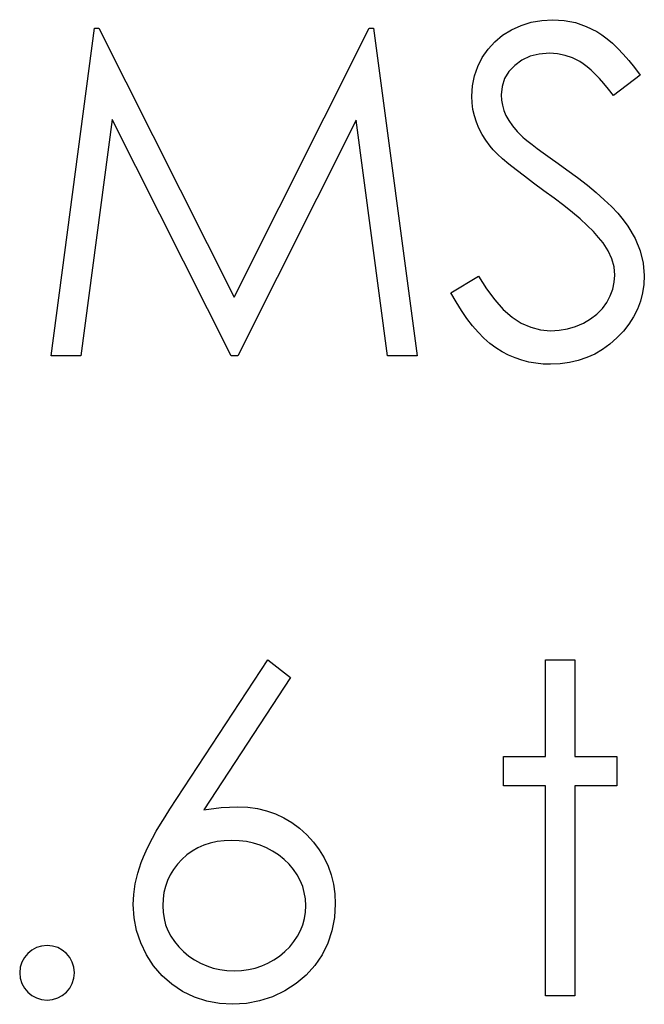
# Model space of a CAD drawing. Header units: inches. Extents: x 7.3 to 43.3, y -43.5 to -20.4.
# Tile 21 of 136: x 19.73 to 19.992, y -32.696 to -32.283. Entities that reach past the tile are written whole.
import ezdxf

# ---------------------------------------------------------------- set-up
doc = ezdxf.new("R2010")
doc.units = ezdxf.units.IN
doc.header["$LTSCALE"] = 0.5
doc.header["$MEASUREMENT"] = 0

msp = doc.modelspace()

# ---------------------------------------------------------------- linework, layer by layer
at = {"color": 7, "linetype": 'Continuous'}
for p, q in [((19.94484, -32.2836), (19.94923, -32.28283)), ((19.94923, -32.28283), (19.95381, -32.28255)), ((19.95381, -32.28255), (19.95381, -32.28255)), ((19.95381, -32.28255), (19.95867, -32.28285)), ((19.95867, -32.28285), (19.96339, -32.28379)), ((19.7432, -32.42388), (19.76139, -32.28608)), ((19.76139, -32.28608), (19.76139, -32.28608)), ((19.76139, -32.28608), (19.76315, -32.28608)), ((19.76315, -32.28608), (19.76315, -32.28608)), ((19.76315, -32.28608), (19.82004, -32.39915)), ((19.82004, -32.39915), (19.87679, -32.28608)), ((19.87679, -32.28608), (19.87679, -32.28608)), ((19.87679, -32.28608), (19.87859, -32.28608)), ((19.87859, -32.28608), (19.87859, -32.28608)), ((19.87859, -32.28608), (19.89689, -32.42388)), ((19.9328, -32.28912), (19.93653, -32.2868)), ((19.93653, -32.2868), (19.94059, -32.28495)), ((19.94059, -32.28495), (19.94484, -32.2836)), ((19.96339, -32.28379), (19.96791, -32.28537)), ((19.96791, -32.28537), (19.9723, -32.28755)), ((19.9723, -32.28755), (19.97448, -32.28893)), ((19.92949, -32.2918), (19.9328, -32.28912)), ((19.97448, -32.28893), (19.97666, -32.29056)), ((19.97666, -32.29056), (19.9789, -32.29246)), ((19.92422, -32.2984), (19.92665, -32.29492)), ((19.92665, -32.29492), (19.92949, -32.2918)), ((19.9789, -32.29246), (19.98116, -32.29461)), ((19.98116, -32.29461), (19.98345, -32.29704)), ((19.92231, -32.30218), (19.92422, -32.2984)), ((19.94092, -32.29953), (19.93788, -32.30174)), ((19.94434, -32.29795), (19.94092, -32.29953)), ((19.94818, -32.29699), (19.94434, -32.29795)), ((19.95243, -32.29668), (19.94818, -32.29699)), ((19.95582, -32.2969), (19.95243, -32.29668)), ((19.95243, -32.29668), (19.95243, -32.29668)), ((19.95908, -32.29754), (19.95582, -32.2969)), ((19.9622, -32.29862), (19.95908, -32.29754)), ((19.96518, -32.30013), (19.9622, -32.29862)), ((19.98345, -32.29704), (19.98577, -32.29972)), ((19.98577, -32.29972), (19.98815, -32.30267)), ((19.92096, -32.30615), (19.92231, -32.30218)), ((19.93788, -32.30174), (19.9354, -32.30439)), ((19.96667, -32.3011), (19.96518, -32.30013)), ((19.96827, -32.30231), (19.96667, -32.3011)), ((19.96993, -32.30375), (19.96827, -32.30231)), ((19.97164, -32.30541), (19.96993, -32.30375)), ((19.98815, -32.30267), (19.99052, -32.30588)), ((19.92013, -32.31035), (19.92096, -32.30615)), ((19.93363, -32.30734), (19.93258, -32.3106)), ((19.9354, -32.30439), (19.93363, -32.30734)), ((19.97346, -32.30728), (19.97164, -32.30541)), ((19.97534, -32.30941), (19.97346, -32.30728)), ((19.99052, -32.30588), (19.97934, -32.31435)), ((19.99052, -32.30588), (19.99052, -32.30588)), ((19.91986, -32.31471), (19.92013, -32.31035)), ((19.93258, -32.3106), (19.93222, -32.31413)), ((19.9773, -32.31176), (19.97534, -32.30941)), ((19.97934, -32.31435), (19.9773, -32.31176)), ((19.91997, -32.3175), (19.91986, -32.31471)), ((19.91986, -32.31471), (19.91986, -32.31471)), ((19.93222, -32.31413), (19.93222, -32.31413)), ((19.93222, -32.31413), (19.93233, -32.31634)), ((19.93233, -32.31634), (19.93272, -32.31852)), ((19.97934, -32.31435), (19.97934, -32.31435)), ((19.92032, -32.32026), (19.91997, -32.3175)), ((19.92093, -32.32296), (19.92032, -32.32026)), ((19.93272, -32.31852), (19.9333, -32.32067)), ((19.9333, -32.32067), (19.93415, -32.3228)), ((19.76881, -32.32451), (19.75564, -32.42388)), ((19.81874, -32.42388), (19.76881, -32.32451)), ((19.76881, -32.32451), (19.76881, -32.32451)), ((19.87127, -32.32473), (19.82153, -32.42388)), ((19.88447, -32.42388), (19.87127, -32.32473)), ((19.87127, -32.32473), (19.87127, -32.32473)), ((19.92179, -32.32558), (19.92093, -32.32296)), ((19.93415, -32.3228), (19.93534, -32.32495)), ((19.92286, -32.32821), (19.92179, -32.32558)), ((19.92419, -32.33075), (19.92286, -32.32821)), ((19.93534, -32.32495), (19.93691, -32.32719)), ((19.93691, -32.32719), (19.9389, -32.3295)), ((19.92576, -32.33323), (19.92419, -32.33075)), ((19.9389, -32.3295), (19.9413, -32.33193)), ((19.9413, -32.33193), (19.9413, -32.33193)), ((19.9413, -32.33193), (19.94221, -32.33273)), ((19.94221, -32.33273), (19.94351, -32.33378)), ((19.92756, -32.33569), (19.92576, -32.33323)), ((19.92888, -32.33723), (19.92756, -32.33569)), ((19.92756, -32.33569), (19.92756, -32.33569)), ((19.93062, -32.33903), (19.92888, -32.33723)), ((19.94351, -32.33378), (19.94522, -32.33508)), ((19.94522, -32.33508), (19.94735, -32.33668)), ((19.94735, -32.33668), (19.94986, -32.33853)), ((19.9328, -32.34101), (19.93062, -32.33903)), ((19.93542, -32.34325), (19.9328, -32.34101)), ((19.94986, -32.33853), (19.95279, -32.34063)), ((19.95279, -32.34063), (19.9561, -32.343)), ((19.93846, -32.34571), (19.93542, -32.34325)), ((19.9561, -32.343), (19.95982, -32.34565)), ((19.94191, -32.34838), (19.93846, -32.34571)), ((19.9458, -32.35131), (19.94191, -32.34838)), ((19.95982, -32.34565), (19.95982, -32.34565)), ((19.95982, -32.34565), (19.9643, -32.34894)), ((19.9643, -32.34894), (19.96841, -32.35211)), ((19.95014, -32.35443), (19.9458, -32.35131)), ((19.96841, -32.35211), (19.97214, -32.3552)), ((19.95447, -32.35758), (19.95014, -32.35443)), ((19.95014, -32.35443), (19.95014, -32.35443)), ((19.95847, -32.36061), (19.95447, -32.35758)), ((19.97214, -32.3552), (19.9755, -32.35821)), ((19.96209, -32.36354), (19.95847, -32.36061)), ((19.9755, -32.35821), (19.97851, -32.36111)), ((19.97851, -32.36111), (19.98116, -32.36393)), ((19.96537, -32.36633), (19.96209, -32.36354)), ((19.98116, -32.36393), (19.98345, -32.36666)), ((19.9683, -32.36903), (19.96537, -32.36633)), ((19.97089, -32.3716), (19.9683, -32.36903)), ((19.98345, -32.36666), (19.98536, -32.36931)), ((19.98536, -32.36931), (19.98839, -32.3745)), ((19.9731, -32.37406), (19.97089, -32.3716)), ((19.97498, -32.3764), (19.9731, -32.37406)), ((19.98839, -32.3745), (19.99055, -32.37969)), ((19.97713, -32.37974), (19.97498, -32.3764)), ((19.97498, -32.3764), (19.97498, -32.3764)), ((19.97868, -32.38308), (19.97713, -32.37974)), ((19.99055, -32.37969), (19.99184, -32.3849)), ((19.97962, -32.3865), (19.97868, -32.38308)), ((19.97992, -32.38993), (19.97962, -32.3865)), ((19.99184, -32.3849), (19.99229, -32.39012)), ((19.91102, -32.3973), (19.92267, -32.39031)), ((19.92267, -32.39031), (19.92267, -32.39031)), ((19.92267, -32.39031), (19.92601, -32.3957)), ((19.9797, -32.39294), (19.97992, -32.38993)), ((19.97992, -32.38993), (19.97992, -32.38993)), ((19.99229, -32.39012), (19.99212, -32.39382)), ((19.99229, -32.39012), (19.99229, -32.39012)), ((19.97909, -32.39583), (19.9797, -32.39294)), ((19.99212, -32.39382), (19.99157, -32.39741)), ((19.82004, -32.39915), (19.82004, -32.39915)), ((19.91323, -32.40122), (19.91102, -32.3973)), ((19.92601, -32.3957), (19.92946, -32.40036)), ((19.97655, -32.40144), (19.97802, -32.39868)), ((19.97802, -32.39868), (19.97909, -32.39583)), ((19.99157, -32.39741), (19.99069, -32.40086)), ((19.91547, -32.40483), (19.91323, -32.40122)), ((19.92946, -32.40036), (19.93305, -32.40431)), ((19.97468, -32.40401), (19.97655, -32.40144)), ((19.99069, -32.40086), (19.98942, -32.4042)), ((19.91776, -32.40817), (19.91547, -32.40483)), ((19.93305, -32.40431), (19.93678, -32.40754)), ((19.93678, -32.40754), (19.94061, -32.41005)), ((19.96976, -32.40834), (19.97241, -32.4063)), ((19.97241, -32.4063), (19.97468, -32.40401)), ((19.98781, -32.40743), (19.98583, -32.41052)), ((19.98942, -32.4042), (19.98781, -32.40743)), ((19.9201, -32.41121), (19.91776, -32.40817)), ((19.92251, -32.41397), (19.9201, -32.41121)), ((19.94061, -32.41005), (19.94459, -32.41184)), ((19.96005, -32.41248), (19.96344, -32.41149)), ((19.96344, -32.41149), (19.96673, -32.41008)), ((19.96673, -32.41008), (19.96976, -32.40834)), ((19.98583, -32.41052), (19.98351, -32.41347)), ((19.92496, -32.41643), (19.92251, -32.41397)), ((19.94459, -32.41184), (19.9487, -32.41292)), ((19.9487, -32.41292), (19.95292, -32.41328)), ((19.95292, -32.41328), (19.95654, -32.41309)), ((19.95292, -32.41328), (19.95292, -32.41328)), ((19.95654, -32.41309), (19.96005, -32.41248)), ((19.98351, -32.41347), (19.9808, -32.41632)), ((19.92745, -32.41861), (19.92496, -32.41643)), ((19.92999, -32.42048), (19.92745, -32.41861)), ((19.97785, -32.41891), (19.97476, -32.42117)), ((19.9808, -32.41632), (19.97785, -32.41891)), ((19.75564, -32.42388), (19.74319, -32.42388)), ((19.75564, -32.42388), (19.75564, -32.42388)), ((19.82153, -32.42388), (19.81874, -32.42388)), ((19.81874, -32.42388), (19.81874, -32.42388)), ((19.82153, -32.42388), (19.82153, -32.42388)), ((19.89689, -32.42388), (19.88447, -32.42388)), ((19.88447, -32.42388), (19.88447, -32.42388)), ((19.89689, -32.42388), (19.89689, -32.42388)), ((19.93261, -32.42211), (19.92999, -32.42048)), ((19.93529, -32.42352), (19.93261, -32.42211)), ((19.93805, -32.42471), (19.93529, -32.42352)), ((19.9715, -32.42308), (19.96811, -32.42462)), ((19.97476, -32.42117), (19.9715, -32.42308)), ((19.94086, -32.42567), (19.93805, -32.42471)), ((19.94376, -32.42645), (19.94086, -32.42567)), ((19.94674, -32.42697), (19.94376, -32.42645)), ((19.9498, -32.4273), (19.94674, -32.42697)), ((19.95292, -32.42741), (19.9498, -32.4273)), ((19.95695, -32.42725), (19.95292, -32.42741)), ((19.95292, -32.42741), (19.95292, -32.42741)), ((19.96082, -32.42672), (19.95695, -32.42725)), ((19.96454, -32.42584), (19.96082, -32.42672)), ((19.96811, -32.42462), (19.96454, -32.42584)), ((19.79305, -32.61446), (19.83417, -32.55158)), ((19.83418, -32.55158), (19.8437, -32.55906)), ((19.95077, -32.55158), (19.96314, -32.55158)), ((19.95077, -32.59221), (19.95077, -32.55158)), ((19.96314, -32.55158), (19.96314, -32.55158)), ((19.96314, -32.55158), (19.96314, -32.59221)), ((19.8437, -32.55906), (19.80729, -32.61474)), ((19.8437, -32.55906), (19.8437, -32.55906)), ((19.9331, -32.60458), (19.9331, -32.59221)), ((19.9331, -32.59221), (19.9331, -32.59221)), ((19.9331, -32.59221), (19.95077, -32.59221)), ((19.95077, -32.59221), (19.95077, -32.59221)), ((19.96314, -32.59221), (19.96314, -32.59221)), ((19.96314, -32.59221), (19.9808, -32.59221)), ((19.9808, -32.59221), (19.9808, -32.59221)), ((19.9808, -32.59221), (19.9808, -32.60458)), ((19.95077, -32.60458), (19.9331, -32.60458)), ((19.9331, -32.60458), (19.9331, -32.60458)), ((19.95077, -32.69291), (19.95077, -32.60458)), ((19.95077, -32.60458), (19.95077, -32.60458)), ((19.9808, -32.60458), (19.96314, -32.60458)), ((19.96314, -32.60458), (19.96314, -32.60458)), ((19.96314, -32.60458), (19.96314, -32.69291)), ((19.9808, -32.60458), (19.9808, -32.60458)), ((19.79098, -32.61766), (19.79305, -32.61446)), ((19.79305, -32.61446), (19.79305, -32.61446)), ((19.80729, -32.61474), (19.81458, -32.61374)), ((19.81458, -32.61374), (19.82156, -32.61341)), ((19.82156, -32.61341), (19.82156, -32.61341)), ((19.82156, -32.61341), (19.82576, -32.6136)), ((19.82576, -32.6136), (19.82979, -32.61416)), ((19.82979, -32.61416), (19.83365, -32.61507)), ((19.78904, -32.62075), (19.79098, -32.61766)), ((19.80729, -32.61474), (19.80729, -32.61474)), ((19.83365, -32.61507), (19.83735, -32.61636)), ((19.83735, -32.61636), (19.84088, -32.61802)), ((19.84088, -32.61802), (19.84428, -32.62004)), ((19.7873, -32.62371), (19.78904, -32.62075)), ((19.84428, -32.62004), (19.84748, -32.62244)), ((19.84748, -32.62244), (19.85054, -32.6252)), ((19.7843, -32.62931), (19.7857, -32.62658)), ((19.7857, -32.62658), (19.7873, -32.62371)), ((19.85054, -32.6252), (19.85333, -32.62823)), ((19.78303, -32.63191), (19.7843, -32.62931)), ((19.80475, -32.63066), (19.80238, -32.63204)), ((19.80729, -32.62953), (19.80475, -32.63066)), ((19.80999, -32.62868), (19.80729, -32.62953)), ((19.81284, -32.62804), (19.80999, -32.62868)), ((19.81582, -32.62768), (19.81284, -32.62804)), ((19.81897, -32.62754), (19.81582, -32.62768)), ((19.82214, -32.62768), (19.81897, -32.62754)), ((19.82518, -32.62804), (19.82214, -32.62768)), ((19.8281, -32.62868), (19.82518, -32.62804)), ((19.83092, -32.62953), (19.8281, -32.62868)), ((19.8336, -32.63066), (19.83092, -32.62953)), ((19.83616, -32.63204), (19.8336, -32.63066)), ((19.85333, -32.62823), (19.85576, -32.63144)), ((19.78101, -32.63679), (19.78195, -32.63442)), ((19.78195, -32.63442), (19.78303, -32.63191)), ((19.80014, -32.63367), (19.79804, -32.63555)), ((19.80238, -32.63204), (19.80014, -32.63367)), ((19.83862, -32.63367), (19.83616, -32.63204)), ((19.84097, -32.63555), (19.83862, -32.63367)), ((19.85576, -32.63144), (19.8578, -32.6348)), ((19.8578, -32.6348), (19.85946, -32.63834)), ((19.77955, -32.64137), (19.78101, -32.63679)), ((19.79617, -32.63759), (19.79454, -32.63977)), ((19.79804, -32.63555), (19.79617, -32.63759)), ((19.84309, -32.63759), (19.84097, -32.63555)), ((19.84494, -32.63977), (19.84309, -32.63759)), ((19.85946, -32.63834), (19.86076, -32.64206)), ((19.7785, -32.64584), (19.77955, -32.64137)), ((19.79316, -32.64204), (19.79202, -32.64441)), ((19.79454, -32.63977), (19.79316, -32.64204)), ((19.84651, -32.64204), (19.84494, -32.63977)), ((19.84781, -32.64441), (19.84651, -32.64204)), ((19.86076, -32.64206), (19.8617, -32.64596)), ((19.77786, -32.65023), (19.7785, -32.64584)), ((19.79114, -32.64689), (19.79051, -32.64949)), ((19.79202, -32.64441), (19.79114, -32.64689)), ((19.8488, -32.64689), (19.84781, -32.64441)), ((19.84949, -32.64949), (19.8488, -32.64689)), ((19.8617, -32.64596), (19.86225, -32.65001)), ((19.77764, -32.65448), (19.77786, -32.65023)), ((19.79051, -32.64949), (19.79015, -32.65217)), ((19.84994, -32.65217), (19.84949, -32.64949)), ((19.86225, -32.65001), (19.86244, -32.65424)), ((19.778, -32.66003), (19.77764, -32.65448)), ((19.77764, -32.65448), (19.77764, -32.65448)), ((19.79015, -32.65217), (19.79001, -32.65498)), ((19.79001, -32.65498), (19.79001, -32.65498)), ((19.79001, -32.65498), (19.79015, -32.65777)), ((19.85007, -32.65498), (19.84994, -32.65217)), ((19.84994, -32.65777), (19.85007, -32.65498)), ((19.85007, -32.65498), (19.85007, -32.65498)), ((19.86244, -32.65424), (19.86211, -32.66001)), ((19.86244, -32.65424), (19.86244, -32.65424)), ((19.77902, -32.66542), (19.778, -32.66003)), ((19.79015, -32.65777), (19.79056, -32.66042)), ((19.84952, -32.66042), (19.84994, -32.65777)), ((19.86211, -32.66001), (19.86106, -32.6655)), ((19.79056, -32.66042), (19.79125, -32.66301)), ((19.79125, -32.66301), (19.79222, -32.66547)), ((19.84787, -32.66547), (19.84883, -32.66301)), ((19.84883, -32.66301), (19.84952, -32.66042)), ((19.78076, -32.6706), (19.77902, -32.66542)), ((19.79222, -32.66547), (19.79343, -32.66784)), ((19.79343, -32.66784), (19.79495, -32.67008)), ((19.84513, -32.67008), (19.84662, -32.66784)), ((19.84662, -32.66784), (19.84787, -32.66547)), ((19.86106, -32.6655), (19.85935, -32.67069)), ((19.78316, -32.67566), (19.78076, -32.6706)), ((19.79495, -32.67008), (19.79672, -32.67226)), ((19.79672, -32.67226), (19.79879, -32.6743)), ((19.84127, -32.6743), (19.84334, -32.67226)), ((19.84334, -32.67226), (19.84513, -32.67008)), ((19.85935, -32.67069), (19.85692, -32.67563)), ((19.78617, -32.68032), (19.78316, -32.67566)), ((19.79879, -32.6743), (19.80105, -32.67618)), ((19.80105, -32.67618), (19.80342, -32.67781)), ((19.83666, -32.67781), (19.83901, -32.67618)), ((19.83901, -32.67618), (19.84127, -32.6743)), ((19.85692, -32.67563), (19.85388, -32.68016)), ((19.78973, -32.68443), (19.78617, -32.68032)), ((19.80342, -32.67781), (19.80591, -32.67919)), ((19.80591, -32.67919), (19.8085, -32.68029)), ((19.8085, -32.68029), (19.81121, -32.68118)), ((19.82888, -32.68118), (19.83158, -32.68029)), ((19.83158, -32.68029), (19.83417, -32.67919)), ((19.83417, -32.67919), (19.83666, -32.67781)), ((19.85388, -32.68016), (19.85024, -32.68419)), ((19.79379, -32.68799), (19.78973, -32.68443)), ((19.81121, -32.68118), (19.81405, -32.68181)), ((19.81405, -32.68181), (19.81698, -32.68217)), ((19.81698, -32.68217), (19.82004, -32.68231)), ((19.82004, -32.68231), (19.82311, -32.68217)), ((19.82004, -32.68231), (19.82004, -32.68231)), ((19.82311, -32.68217), (19.82603, -32.68181)), ((19.82603, -32.68181), (19.82888, -32.68118)), ((19.85024, -32.68419), (19.84604, -32.68775)), ((19.79837, -32.691), (19.79379, -32.68799)), ((19.84604, -32.68775), (19.84124, -32.69081)), ((19.80331, -32.69338), (19.79837, -32.691)), ((19.84124, -32.69081), (19.83608, -32.69327)), ((19.96314, -32.69291), (19.95077, -32.69291)), ((19.95077, -32.69291), (19.95077, -32.69291)), ((19.96314, -32.69291), (19.96314, -32.69291)), ((19.80848, -32.69509), (19.80331, -32.69338)), ((19.81383, -32.69611), (19.80848, -32.69509)), ((19.81938, -32.69644), (19.81383, -32.69611)), ((19.82515, -32.69608), (19.81938, -32.69644)), ((19.81938, -32.69644), (19.81938, -32.69644)), ((19.8307, -32.69503), (19.82515, -32.69608)), ((19.83608, -32.69327), (19.8307, -32.69503))]:
    msp.add_line(p, q, dxfattribs=at)
msp.add_arc((19.74143, -32.68319), 0.01148, 90.0184, 89.9816, dxfattribs=at)

doc.saveas('drawing.dxf')
